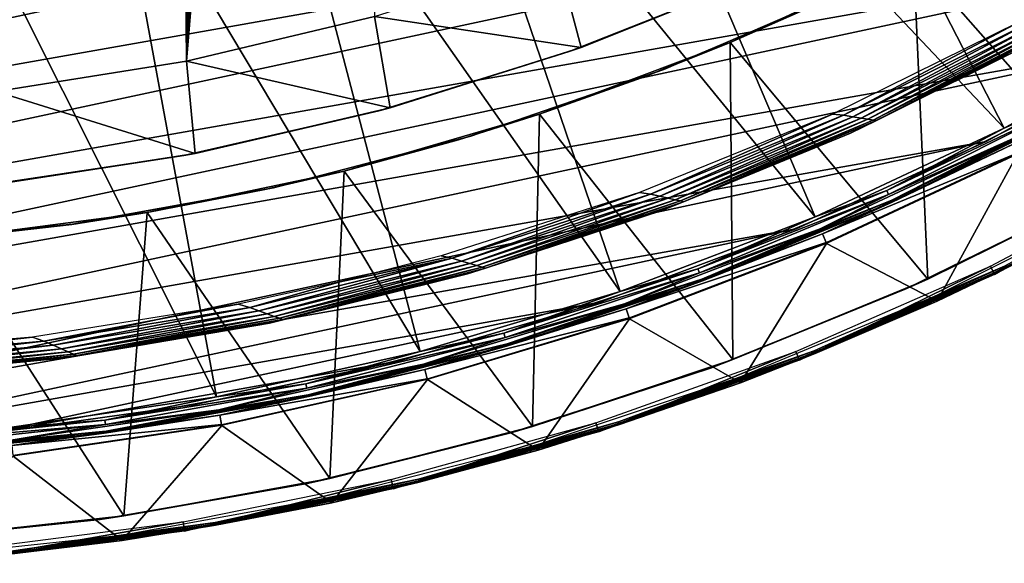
# Model space of a CAD drawing. Header units: millimetres. Extents: x -30.2 to 31.1, y -30.2 to 31.4.
# Tile 30 of 70: x 3.3 to 13.2, y -30.2 to -24.7. Entities that reach past the tile are written whole.
import ezdxf

# ---------------------------------------------------------------- set-up
doc = ezdxf.new("R2010")
doc.units = ezdxf.units.MM
doc.header["$LTSCALE"] = 81.481481
for name, color, linetype in [('10', 7, 'CONTINUOUS'), ('12', 7, 'CONTINUOUS'), ('15', 7, 'CONTINUOUS'), ('16', 7, 'CONTINUOUS'), ('19', 7, 'CONTINUOUS'), ('21', 7, 'CONTINUOUS'), ('23', 7, 'CONTINUOUS'), ('24', 7, 'CONTINUOUS'), ('26', 7, 'CONTINUOUS'), ('33', 7, 'CONTINUOUS'), ('34', 7, 'CONTINUOUS'), ('36', 7, 'CONTINUOUS'), ('37', 7, 'CONTINUOUS'), ('39', 7, 'CONTINUOUS'), ('41', 7, 'CONTINUOUS'), ('44', 7, 'CONTINUOUS'), ('59', 7, 'CONTINUOUS'), ('60', 7, 'CONTINUOUS')]:
    doc.layers.add(name, color=color, linetype=linetype)

msp = doc.modelspace()

# ---------------------------------------------------------------- linework, layer by layer
at = {"layer": '10', "color": 251, "linetype": 'Continuous', "true_color": 0x4c4c4c}
for points in [[(10.6051, -20.627, 6.367), (15.0875, -24.7219, 6.0125), (12.0824, -19.7978, 6.367), (10.6051, -20.627, 6.367)], [(15.0875, -24.7219, 6.0125), (16.8519, -23.5546, 6.0125), (12.0824, -19.7978, 6.367), (15.0875, -24.7219, 6.0125)], [(9.0711, -21.3461, 6.367), (13.2427, -25.7572, 6.0125), (10.6051, -20.627, 6.367), (9.0711, -21.3461, 6.367)], [(13.2427, -25.7572, 6.0125), (15.0875, -24.7219, 6.0125), (10.6051, -20.627, 6.367), (13.2427, -25.7572, 6.0125)], [(7.4887, -21.9513, 6.367), (11.3272, -26.6552, 6.0125), (9.0711, -21.3461, 6.367), (7.4887, -21.9513, 6.367)], [(11.3272, -26.6552, 6.0125), (13.2427, -25.7572, 6.0125), (9.0711, -21.3461, 6.367), (11.3272, -26.6552, 6.0125)], [(5.8664, -22.4394, 6.367), (9.3513, -27.4109, 6.0125), (7.4887, -21.9513, 6.367), (5.8664, -22.4394, 6.367)], [(9.3513, -27.4109, 6.0125), (11.3272, -26.6552, 6.0125), (7.4887, -21.9513, 6.367), (9.3513, -27.4109, 6.0125)], [(4.2128, -22.8077, 6.367), (7.3255, -28.0204, 6.0125), (5.8664, -22.4394, 6.367), (4.2128, -22.8077, 6.367)], [(7.3255, -28.0204, 6.0125), (9.3513, -27.4109, 6.0125), (5.8664, -22.4394, 6.367), (7.3255, -28.0204, 6.0125)], [(2.5367, -23.0544, 6.367), (5.2606, -28.4804, 6.0125), (4.2128, -22.8077, 6.367), (2.5367, -23.0544, 6.367)], [(5.2606, -28.4804, 6.0125), (7.3255, -28.0204, 6.0125), (4.2128, -22.8077, 6.367), (5.2606, -28.4804, 6.0125)], [(3.1676, -28.7884, 6.0125), (5.2606, -28.4804, 6.0125), (2.5367, -23.0544, 6.367), (3.1676, -28.7884, 6.0125)]]:
    msp.add_3dface(points, dxfattribs=at)
at = {"layer": '12', "color": 251, "linetype": 'Continuous', "true_color": 0x4c4c4c}
for points in [[(11.4001, -26.8267, 5.8165), (13.3727, -26.0101, 0.2035), (13.3279, -25.923, 5.8165), (11.4001, -26.8267, 5.8165)], [(11.4384, -26.9169, 0.2035), (13.3727, -26.0101, 0.2035), (11.4001, -26.8267, 5.8165), (11.4384, -26.9169, 0.2035)], [(9.4115, -27.5873, 5.8165), (11.4384, -26.9169, 0.2035), (11.4001, -26.8267, 5.8165), (9.4115, -27.5873, 5.8165)], [(9.4431, -27.68, 0.2035), (11.4384, -26.9169, 0.2035), (9.4115, -27.5873, 5.8165), (9.4431, -27.68, 0.2035)], [(7.3726, -28.2007, 5.8165), (9.4431, -27.68, 0.2035), (9.4115, -27.5873, 5.8165), (7.3726, -28.2007, 5.8165)], [(7.3974, -28.2955, 0.2035), (9.4431, -27.68, 0.2035), (7.3726, -28.2007, 5.8165), (7.3974, -28.2955, 0.2035)], [(5.2944, -28.6636, 5.8165), (7.3974, -28.2955, 0.2035), (7.3726, -28.2007, 5.8165), (5.2944, -28.6636, 5.8165)], [(5.3122, -28.76, 0.2035), (7.3974, -28.2955, 0.2035), (5.2944, -28.6636, 5.8165), (5.3122, -28.76, 0.2035)], [(3.188, -28.9736, 5.8165), (5.3122, -28.76, 0.2035), (5.2944, -28.6636, 5.8165), (3.188, -28.9736, 5.8165)], [(3.1987, -29.071, 0.2035), (5.3122, -28.76, 0.2035), (3.188, -28.9736, 5.8165), (3.1987, -29.071, 0.2035)]]:
    msp.add_3dface(points, dxfattribs=at)
at = {"layer": '15', "color": 251, "linetype": 'Continuous', "true_color": 0x4c4c4c}
for points in [[(15.0875, -24.7219, 6.0125), (13.2427, -25.7572, 6.0125), (13.9033, -25.462, 6.0031), (15.0875, -24.7219, 6.0125)], [(13.9033, -25.462, 6.0031), (13.2427, -25.7572, 6.0125), (12.0514, -26.389, 6.0031), (13.9033, -25.462, 6.0031)], [(13.9033, -25.462, 6.0031), (12.0514, -26.389, 6.0031), (13.9247, -25.5013, 5.9821), (13.9033, -25.462, 6.0031)], [(13.9247, -25.5013, 5.9821), (12.0514, -26.389, 6.0031), (12.07, -26.4297, 5.9821), (13.9247, -25.5013, 5.9821)], [(13.9247, -25.5013, 5.9821), (12.07, -26.4297, 5.9821), (13.3028, -25.874, 5.9508), (13.9247, -25.5013, 5.9821)], [(13.2427, -25.7572, 6.0125), (11.3272, -26.6552, 6.0125), (12.0514, -26.389, 6.0031), (13.2427, -25.7572, 6.0125)], [(13.3028, -25.874, 5.9508), (12.07, -26.4297, 5.9821), (11.3786, -26.7761, 5.9508), (13.3028, -25.874, 5.9508)], [(12.0514, -26.389, 6.0031), (11.3272, -26.6552, 6.0125), (10.1382, -27.1815, 6.0031), (12.0514, -26.389, 6.0031)], [(12.0514, -26.389, 6.0031), (10.1382, -27.1815, 6.0031), (12.07, -26.4297, 5.9821), (12.0514, -26.389, 6.0031)], [(12.07, -26.4297, 5.9821), (10.1382, -27.1815, 6.0031), (10.1538, -27.2234, 5.9821), (12.07, -26.4297, 5.9821)], [(12.07, -26.4297, 5.9821), (10.1538, -27.2234, 5.9821), (11.3786, -26.7761, 5.9508), (12.07, -26.4297, 5.9821)], [(11.3272, -26.6552, 6.0125), (9.3513, -27.4109, 6.0125), (10.1382, -27.1815, 6.0031), (11.3272, -26.6552, 6.0125)], [(11.3786, -26.7761, 5.9508), (10.1538, -27.2234, 5.9821), (9.3937, -27.5352, 5.9508), (11.3786, -26.7761, 5.9508)], [(10.1382, -27.1815, 6.0031), (9.3513, -27.4109, 6.0125), (8.1732, -27.8355, 6.0031), (10.1382, -27.1815, 6.0031)], [(10.1382, -27.1815, 6.0031), (8.1732, -27.8355, 6.0031), (10.1538, -27.2234, 5.9821), (10.1382, -27.1815, 6.0031)], [(10.1538, -27.2234, 5.9821), (8.1732, -27.8355, 6.0031), (8.1858, -27.8784, 5.9821), (10.1538, -27.2234, 5.9821)], [(10.1538, -27.2234, 5.9821), (8.1858, -27.8784, 5.9821), (9.3937, -27.5352, 5.9508), (10.1538, -27.2234, 5.9821)], [(9.3513, -27.4109, 6.0125), (7.3255, -28.0204, 6.0125), (8.1732, -27.8355, 6.0031), (9.3513, -27.4109, 6.0125)], [(9.3937, -27.5352, 5.9508), (8.1858, -27.8784, 5.9821), (7.3587, -28.1475, 5.9508), (9.3937, -27.5352, 5.9508)], [(8.1732, -27.8355, 6.0031), (7.3255, -28.0204, 6.0125), (6.1666, -28.3476, 6.0031), (8.1732, -27.8355, 6.0031)], [(8.1732, -27.8355, 6.0031), (6.1666, -28.3476, 6.0031), (8.1858, -27.8784, 5.9821), (8.1732, -27.8355, 6.0031)], [(8.1858, -27.8784, 5.9821), (6.1666, -28.3476, 6.0031), (6.1762, -28.3913, 5.9821), (8.1858, -27.8784, 5.9821)], [(8.1858, -27.8784, 5.9821), (6.1762, -28.3913, 5.9821), (7.3587, -28.1475, 5.9508), (8.1858, -27.8784, 5.9821)], [(7.3255, -28.0204, 6.0125), (5.2606, -28.4804, 6.0125), (6.1666, -28.3476, 6.0031), (7.3255, -28.0204, 6.0125)], [(7.3587, -28.1475, 5.9508), (6.1762, -28.3913, 5.9821), (5.2844, -28.6095, 5.9508), (7.3587, -28.1475, 5.9508)], [(6.1666, -28.3476, 6.0031), (5.2606, -28.4804, 6.0125), (4.1286, -28.7153, 6.0031), (6.1666, -28.3476, 6.0031)], [(6.1666, -28.3476, 6.0031), (4.1286, -28.7153, 6.0031), (6.1762, -28.3913, 5.9821), (6.1666, -28.3476, 6.0031)], [(6.1762, -28.3913, 5.9821), (4.1286, -28.7153, 6.0031), (4.135, -28.7596, 5.9821), (6.1762, -28.3913, 5.9821)], [(6.1762, -28.3913, 5.9821), (4.135, -28.7596, 5.9821), (5.2844, -28.6095, 5.9508), (6.1762, -28.3913, 5.9821)], [(5.2606, -28.4804, 6.0125), (3.1676, -28.7884, 6.0125), (4.1286, -28.7153, 6.0031), (5.2606, -28.4804, 6.0125)], [(5.2844, -28.6095, 5.9508), (4.135, -28.7596, 5.9821), (3.182, -28.9189, 5.9508), (5.2844, -28.6095, 5.9508)], [(4.1286, -28.7153, 6.0031), (3.1676, -28.7884, 6.0125), (2.0696, -28.9367, 6.0031), (4.1286, -28.7153, 6.0031)], [(4.1286, -28.7153, 6.0031), (2.0696, -28.9367, 6.0031), (4.135, -28.7596, 5.9821), (4.1286, -28.7153, 6.0031)], [(4.135, -28.7596, 5.9821), (2.0696, -28.9367, 6.0031), (2.0728, -28.9813, 5.9821), (4.135, -28.7596, 5.9821)], [(4.135, -28.7596, 5.9821), (2.0728, -28.9813, 5.9821), (3.182, -28.9189, 5.9508), (4.135, -28.7596, 5.9821)]]:
    msp.add_3dface(points, dxfattribs=at)
at = {"layer": '16', "color": 251, "linetype": 'Continuous', "true_color": 0x4c4c4c}
for points in [[(13.9571, -25.5605, 5.9111), (13.3028, -25.874, 5.9508), (12.0981, -26.491, 5.9111), (13.9571, -25.5605, 5.9111)], [(13.9661, -25.5769, 5.8653), (13.9571, -25.5605, 5.9111), (12.0981, -26.491, 5.9111), (13.9661, -25.5769, 5.8653)], [(12.1058, -26.5081, 5.8653), (13.9661, -25.5769, 5.8653), (12.0981, -26.491, 5.9111), (12.1058, -26.5081, 5.8653)], [(12.1058, -26.5081, 5.8653), (13.3279, -25.923, 5.8165), (13.9661, -25.5769, 5.8653), (12.1058, -26.5081, 5.8653)], [(13.3028, -25.874, 5.9508), (11.3786, -26.7761, 5.9508), (12.0981, -26.491, 5.9111), (13.3028, -25.874, 5.9508)], [(11.4001, -26.8267, 5.8165), (13.3279, -25.923, 5.8165), (12.1058, -26.5081, 5.8653), (11.4001, -26.8267, 5.8165)], [(12.0981, -26.491, 5.9111), (11.3786, -26.7761, 5.9508), (10.1774, -27.2866, 5.9111), (12.0981, -26.491, 5.9111)], [(12.1058, -26.5081, 5.8653), (12.0981, -26.491, 5.9111), (10.1774, -27.2866, 5.9111), (12.1058, -26.5081, 5.8653)], [(10.1839, -27.3042, 5.8653), (12.1058, -26.5081, 5.8653), (10.1774, -27.2866, 5.9111), (10.1839, -27.3042, 5.8653)], [(10.1839, -27.3042, 5.8653), (11.4001, -26.8267, 5.8165), (12.1058, -26.5081, 5.8653), (10.1839, -27.3042, 5.8653)], [(11.3786, -26.7761, 5.9508), (9.3937, -27.5352, 5.9508), (10.1774, -27.2866, 5.9111), (11.3786, -26.7761, 5.9508)], [(9.4115, -27.5873, 5.8165), (11.4001, -26.8267, 5.8165), (10.1839, -27.3042, 5.8653), (9.4115, -27.5873, 5.8165)], [(10.1774, -27.2866, 5.9111), (9.3937, -27.5352, 5.9508), (8.2048, -27.9431, 5.9111), (10.1774, -27.2866, 5.9111)], [(10.1839, -27.3042, 5.8653), (10.1774, -27.2866, 5.9111), (8.2048, -27.9431, 5.9111), (10.1839, -27.3042, 5.8653)], [(8.2101, -27.9611, 5.8653), (10.1839, -27.3042, 5.8653), (8.2048, -27.9431, 5.9111), (8.2101, -27.9611, 5.8653)], [(8.2101, -27.9611, 5.8653), (9.4115, -27.5873, 5.8165), (10.1839, -27.3042, 5.8653), (8.2101, -27.9611, 5.8653)], [(9.3937, -27.5352, 5.9508), (7.3587, -28.1475, 5.9508), (8.2048, -27.9431, 5.9111), (9.3937, -27.5352, 5.9508)], [(7.3726, -28.2007, 5.8165), (9.4115, -27.5873, 5.8165), (8.2101, -27.9611, 5.8653), (7.3726, -28.2007, 5.8165)], [(8.2048, -27.9431, 5.9111), (7.3587, -28.1475, 5.9508), (6.1905, -28.4573, 5.9111), (8.2048, -27.9431, 5.9111)], [(8.2101, -27.9611, 5.8653), (8.2048, -27.9431, 5.9111), (6.1905, -28.4573, 5.9111), (8.2101, -27.9611, 5.8653)], [(6.1945, -28.4756, 5.8653), (8.2101, -27.9611, 5.8653), (6.1905, -28.4573, 5.9111), (6.1945, -28.4756, 5.8653)], [(6.1945, -28.4756, 5.8653), (7.3726, -28.2007, 5.8165), (8.2101, -27.9611, 5.8653), (6.1945, -28.4756, 5.8653)], [(7.3587, -28.1475, 5.9508), (5.2844, -28.6095, 5.9508), (6.1905, -28.4573, 5.9111), (7.3587, -28.1475, 5.9508)], [(5.2944, -28.6636, 5.8165), (7.3726, -28.2007, 5.8165), (6.1945, -28.4756, 5.8653), (5.2944, -28.6636, 5.8165)], [(6.1905, -28.4573, 5.9111), (5.2844, -28.6095, 5.9508), (4.1446, -28.8264, 5.9111), (6.1905, -28.4573, 5.9111)], [(6.1945, -28.4756, 5.8653), (6.1905, -28.4573, 5.9111), (4.1446, -28.8264, 5.9111), (6.1945, -28.4756, 5.8653)], [(4.1473, -28.8449, 5.8653), (6.1945, -28.4756, 5.8653), (4.1446, -28.8264, 5.9111), (4.1473, -28.8449, 5.8653)], [(4.1473, -28.8449, 5.8653), (5.2944, -28.6636, 5.8165), (6.1945, -28.4756, 5.8653), (4.1473, -28.8449, 5.8653)], [(5.2844, -28.6095, 5.9508), (3.182, -28.9189, 5.9508), (4.1446, -28.8264, 5.9111), (5.2844, -28.6095, 5.9508)], [(3.188, -28.9736, 5.8165), (5.2944, -28.6636, 5.8165), (4.1473, -28.8449, 5.8653), (3.188, -28.9736, 5.8165)], [(4.1446, -28.8264, 5.9111), (3.182, -28.9189, 5.9508), (2.0776, -29.0486, 5.9111), (4.1446, -28.8264, 5.9111)], [(4.1473, -28.8449, 5.8653), (4.1446, -28.8264, 5.9111), (2.0776, -29.0486, 5.9111), (4.1473, -28.8449, 5.8653)], [(2.0789, -29.0673, 5.8653), (4.1473, -28.8449, 5.8653), (2.0776, -29.0486, 5.9111), (2.0789, -29.0673, 5.8653)], [(2.0789, -29.0673, 5.8653), (3.188, -28.9736, 5.8165), (4.1473, -28.8449, 5.8653), (2.0789, -29.0673, 5.8653)]]:
    msp.add_3dface(points, dxfattribs=at)
at = {"layer": '19', "color": 4, "linetype": 'Continuous'}
for points in [[(13.3773, -26.019, -0.1933), (11.4423, -26.9261, -0.1933), (12.5634, -27.5101, -29.7933), (13.3773, -26.019, -0.1933)], [(14.494, -26.5437, -29.7933), (13.3773, -26.019, -0.1933), (12.5634, -27.5101, -29.7933), (14.494, -26.5437, -29.7933)], [(11.4423, -26.9261, -0.1933), (9.4463, -27.6895, -0.1933), (10.5689, -28.3363, -29.7933), (11.4423, -26.9261, -0.1933)], [(12.5634, -27.5101, -29.7933), (11.4423, -26.9261, -0.1933), (10.5689, -28.3363, -29.7933), (12.5634, -27.5101, -29.7933)], [(9.4463, -27.6895, -0.1933), (7.3999, -28.3051, -0.1933), (8.5205, -29.0181, -29.7933), (9.4463, -27.6895, -0.1933)], [(10.5689, -28.3363, -29.7933), (9.4463, -27.6895, -0.1933), (8.5205, -29.0181, -29.7933), (10.5689, -28.3363, -29.7933)], [(7.3999, -28.3051, -0.1933), (5.314, -28.7698, -0.1933), (6.4286, -29.552, -29.7933), (7.3999, -28.3051, -0.1933)], [(8.5205, -29.0181, -29.7933), (7.3999, -28.3051, -0.1933), (6.4286, -29.552, -29.7933), (8.5205, -29.0181, -29.7933)], [(5.314, -28.7698, -0.1933), (3.1998, -29.0809, -0.1933), (4.304, -29.9353, -29.7933), (5.314, -28.7698, -0.1933)], [(6.4286, -29.552, -29.7933), (5.314, -28.7698, -0.1933), (4.304, -29.9353, -29.7933), (6.4286, -29.552, -29.7933)], [(4.304, -29.9353, -29.7933), (3.1998, -29.0809, -0.1933), (2.1575, -30.1661, -29.7933), (4.304, -29.9353, -29.7933)]]:
    msp.add_3dface(points, dxfattribs=at)
at = {"layer": '21', "color": 4, "linetype": 'Continuous'}
for points in [[(12.5401, -27.459, -29.939), (14.4671, -26.4945, -29.939), (13.244, -27.1542, -29.9076), (12.5401, -27.459, -29.939)], [(14.494, -26.5437, -29.7933), (12.5634, -27.5101, -29.7933), (13.2565, -27.1799, -29.8332), (14.494, -26.5437, -29.7933)], [(11.3175, -28.0119, -29.9076), (12.5401, -27.459, -29.939), (13.244, -27.1542, -29.9076), (11.3175, -28.0119, -29.9076)], [(11.3175, -28.0119, -29.9076), (13.244, -27.1542, -29.9076), (11.3243, -28.0286, -29.8719), (11.3175, -28.0119, -29.9076)], [(11.3243, -28.0286, -29.8719), (13.244, -27.1542, -29.9076), (13.2519, -27.1704, -29.8719), (11.3243, -28.0286, -29.8719)], [(11.3283, -28.0385, -29.8332), (11.3243, -28.0286, -29.8719), (13.2519, -27.1704, -29.8719), (11.3283, -28.0385, -29.8332)], [(13.2565, -27.1799, -29.8332), (11.3283, -28.0385, -29.8332), (13.2519, -27.1704, -29.8719), (13.2565, -27.1799, -29.8332)], [(13.2565, -27.1799, -29.8332), (12.5634, -27.5101, -29.7933), (11.3283, -28.0385, -29.8332), (13.2565, -27.1799, -29.8332)], [(10.5493, -28.2837, -29.939), (12.5401, -27.459, -29.939), (11.3175, -28.0119, -29.9076), (10.5493, -28.2837, -29.939)], [(12.5634, -27.5101, -29.7933), (10.5689, -28.3363, -29.7933), (11.3283, -28.0385, -29.8332), (12.5634, -27.5101, -29.7933)], [(9.336, -28.7331, -29.9076), (10.5493, -28.2837, -29.939), (11.3175, -28.0119, -29.9076), (9.336, -28.7331, -29.9076)], [(9.336, -28.7331, -29.9076), (11.3175, -28.0119, -29.9076), (9.3415, -28.7503, -29.8719), (9.336, -28.7331, -29.9076)], [(9.3415, -28.7503, -29.8719), (11.3175, -28.0119, -29.9076), (11.3243, -28.0286, -29.8719), (9.3415, -28.7503, -29.8719)], [(9.3448, -28.7604, -29.8332), (9.3415, -28.7503, -29.8719), (11.3243, -28.0286, -29.8719), (9.3448, -28.7604, -29.8332)], [(11.3283, -28.0385, -29.8332), (9.3448, -28.7604, -29.8332), (11.3243, -28.0286, -29.8719), (11.3283, -28.0385, -29.8332)], [(11.3283, -28.0385, -29.8332), (10.5689, -28.3363, -29.7933), (9.3448, -28.7604, -29.8332), (11.3283, -28.0385, -29.8332)], [(8.5047, -28.9642, -29.939), (10.5493, -28.2837, -29.939), (9.336, -28.7331, -29.9076), (8.5047, -28.9642, -29.939)], [(10.5689, -28.3363, -29.7933), (8.5205, -29.0181, -29.7933), (9.3448, -28.7604, -29.8332), (10.5689, -28.3363, -29.7933)], [(7.3089, -29.3144, -29.9076), (8.5047, -28.9642, -29.939), (9.336, -28.7331, -29.9076), (7.3089, -29.3144, -29.9076)], [(7.3089, -29.3144, -29.9076), (9.336, -28.7331, -29.9076), (7.3133, -29.3319, -29.8719), (7.3089, -29.3144, -29.9076)], [(7.3133, -29.3319, -29.8719), (9.336, -28.7331, -29.9076), (9.3415, -28.7503, -29.8719), (7.3133, -29.3319, -29.8719)], [(7.3158, -29.3422, -29.8332), (7.3133, -29.3319, -29.8719), (9.3415, -28.7503, -29.8719), (7.3158, -29.3422, -29.8332)], [(9.3448, -28.7604, -29.8332), (7.3158, -29.3422, -29.8332), (9.3415, -28.7503, -29.8719), (9.3448, -28.7604, -29.8332)], [(9.3448, -28.7604, -29.8332), (8.5205, -29.0181, -29.7933), (7.3158, -29.3422, -29.8332), (9.3448, -28.7604, -29.8332)], [(6.4167, -29.4971, -29.939), (8.5047, -28.9642, -29.939), (7.3089, -29.3144, -29.9076), (6.4167, -29.4971, -29.939)], [(8.5205, -29.0181, -29.7933), (6.4286, -29.552, -29.7933), (7.3158, -29.3422, -29.8332), (8.5205, -29.0181, -29.7933)], [(5.2462, -29.7528, -29.9076), (6.4167, -29.4971, -29.939), (7.3089, -29.3144, -29.9076), (5.2462, -29.7528, -29.9076)], [(5.2462, -29.7528, -29.9076), (7.3089, -29.3144, -29.9076), (5.2494, -29.7706, -29.8719), (5.2462, -29.7528, -29.9076)], [(5.2494, -29.7706, -29.8719), (7.3089, -29.3144, -29.9076), (7.3133, -29.3319, -29.8719), (5.2494, -29.7706, -29.8719)], [(5.2512, -29.781, -29.8332), (5.2494, -29.7706, -29.8719), (7.3133, -29.3319, -29.8719), (5.2512, -29.781, -29.8332)], [(7.3158, -29.3422, -29.8332), (5.2512, -29.781, -29.8332), (7.3133, -29.3319, -29.8719), (7.3158, -29.3422, -29.8332)], [(7.3158, -29.3422, -29.8332), (6.4286, -29.552, -29.7933), (5.2512, -29.781, -29.8332), (7.3158, -29.3422, -29.8332)], [(4.2961, -29.8797, -29.939), (6.4167, -29.4971, -29.939), (5.2462, -29.7528, -29.9076), (4.2961, -29.8797, -29.939)], [(6.4286, -29.552, -29.7933), (4.304, -29.9353, -29.7933), (5.2512, -29.781, -29.8332), (6.4286, -29.552, -29.7933)], [(3.158, -30.0463, -29.9076), (4.2961, -29.8797, -29.939), (5.2462, -29.7528, -29.9076), (3.158, -30.0463, -29.9076)], [(3.158, -30.0463, -29.9076), (5.2462, -29.7528, -29.9076), (3.1599, -30.0643, -29.8719), (3.158, -30.0463, -29.9076)], [(3.1599, -30.0643, -29.8719), (5.2462, -29.7528, -29.9076), (5.2494, -29.7706, -29.8719), (3.1599, -30.0643, -29.8719)], [(3.161, -30.0748, -29.8332), (3.1599, -30.0643, -29.8719), (5.2494, -29.7706, -29.8719), (3.161, -30.0748, -29.8332)], [(5.2512, -29.781, -29.8332), (3.161, -30.0748, -29.8332), (5.2494, -29.7706, -29.8719), (5.2512, -29.781, -29.8332)], [(5.2512, -29.781, -29.8332), (4.304, -29.9353, -29.7933), (3.161, -30.0748, -29.8332), (5.2512, -29.781, -29.8332)], [(2.1535, -30.1101, -29.939), (4.2961, -29.8797, -29.939), (3.158, -30.0463, -29.9076), (2.1535, -30.1101, -29.939)], [(4.304, -29.9353, -29.7933), (2.1575, -30.1661, -29.7933), (3.161, -30.0748, -29.8332), (4.304, -29.9353, -29.7933)]]:
    msp.add_3dface(points, dxfattribs=at)
at = {"layer": '23', "color": 4, "linetype": 'Continuous'}
for points in [[(6.8626, -24.6253, -2), (8.7158, -24.0329, -2), (8.9567, -24.9383, -30), (6.8626, -24.6253, -2)], [(8.9567, -24.9383, -30), (8.7158, -24.0329, -2), (10.8395, -24.1794, -30), (8.9567, -24.9383, -30)], [(4.9565, -25.0791, -2), (6.8626, -24.6253, -2), (7.0215, -25.5507, -30), (4.9565, -25.0791, -2)], [(7.0215, -25.5507, -30), (6.8626, -24.6253, -2), (8.9567, -24.9383, -30), (7.0215, -25.5507, -30)], [(3.0282, -25.3843, -2), (4.9565, -25.0791, -2), (5.045, -26.0132, -30), (3.0282, -25.3843, -2)], [(5.045, -26.0132, -30), (4.9565, -25.0791, -2), (7.0215, -25.5507, -30), (5.045, -26.0132, -30)], [(3.0389, -26.3231, -30), (3.0282, -25.3843, -2), (5.045, -26.0132, -30), (3.0389, -26.3231, -30)]]:
    msp.add_3dface(points, dxfattribs=at)
at = {"layer": '24', "color": 4, "linetype": 'Continuous'}
for points in [[(6.8626, -24.6253, -2), (4.9565, -25.0791, -2), (6.6217, -4.9114, -2), (6.8626, -24.6253, -2)], [(6.6217, -4.9114, -2), (4.9565, -25.0791, -2), (6.0618, -5.5861, -2), (6.6217, -4.9114, -2)], [(6.0618, -5.5861, -2), (4.9565, -25.0791, -2), (5.447, -6.1926, -2), (6.0618, -5.5861, -2)], [(5.447, -6.1926, -2), (4.9565, -25.0791, -2), (4.7913, -6.7159, -2), (5.447, -6.1926, -2)], [(4.9565, -25.0791, -2), (3.0282, -25.3843, -2), (4.7913, -6.7159, -2), (4.9565, -25.0791, -2)], [(4.7913, -6.7159, -2), (3.0282, -25.3843, -2), (4.0716, -7.172, -2), (4.7913, -6.7159, -2)], [(4.0716, -7.172, -2), (3.0282, -25.3843, -2), (3.2998, -7.5572, -2), (4.0716, -7.172, -2)], [(3.2998, -7.5572, -2), (3.0282, -25.3843, -2), (2.4974, -7.8616, -2), (3.2998, -7.5572, -2)]]:
    msp.add_3dface(points, dxfattribs=at)
at = {"layer": '26', "color": 4, "linetype": 'Continuous'}
for points in [[(8.8351, -24.9816, -32.8), (8.9567, -24.9383, -30), (10.7077, -24.2381, -32.8), (8.8351, -24.9816, -32.8)], [(8.9567, -24.9383, -30), (10.8395, -24.1794, -30), (10.7077, -24.2381, -32.8), (8.9567, -24.9383, -30)], [(7.0215, -25.5507, -30), (8.9567, -24.9383, -30), (8.8351, -24.9816, -32.8), (7.0215, -25.5507, -30)], [(6.9055, -25.5823, -32.8), (7.0215, -25.5507, -30), (8.8351, -24.9816, -32.8), (6.9055, -25.5823, -32.8)], [(4.9306, -26.0351, -32.8), (5.045, -26.0132, -30), (6.9055, -25.5823, -32.8), (4.9306, -26.0351, -32.8)], [(5.045, -26.0132, -30), (7.0215, -25.5507, -30), (6.9055, -25.5823, -32.8), (5.045, -26.0132, -30)], [(2.9277, -26.3357, -32.8), (3.0389, -26.3231, -30), (4.9306, -26.0351, -32.8), (2.9277, -26.3357, -32.8)], [(3.0389, -26.3231, -30), (5.045, -26.0132, -30), (4.9306, -26.0351, -32.8), (3.0389, -26.3231, -30)]]:
    msp.add_3dface(points, dxfattribs=at)
at = {"layer": '33', "color": 251, "linetype": 'Continuous', "true_color": 0x4c4c4c}
for points in [[(13.1027, -27.1535, -35.7544), (15.0064, -26.1496, -35.7544), (13.1448, -27.2408, -30.2035), (13.1027, -27.1535, -35.7544)], [(13.1448, -27.2408, -30.2035), (15.0064, -26.1496, -35.7544), (15.0546, -26.2337, -30.2035), (13.1448, -27.2408, -30.2035)], [(11.1322, -28.0191, -35.7544), (13.1027, -27.1535, -35.7544), (11.168, -28.1091, -30.2035), (11.1322, -28.0191, -35.7544)], [(11.168, -28.1091, -30.2035), (13.1027, -27.1535, -35.7544), (13.1448, -27.2408, -30.2035), (11.168, -28.1091, -30.2035)], [(9.105, -28.7419, -35.7544), (11.1322, -28.0191, -35.7544), (9.1342, -28.8342, -30.2035), (9.105, -28.7419, -35.7544)], [(9.1342, -28.8342, -30.2035), (11.1322, -28.0191, -35.7544), (11.168, -28.1091, -30.2035), (9.1342, -28.8342, -30.2035)], [(7.0314, -29.3182, -35.7544), (9.105, -28.7419, -35.7544), (7.054, -29.4124, -30.2035), (7.0314, -29.3182, -35.7544)], [(7.054, -29.4124, -30.2035), (9.105, -28.7419, -35.7544), (9.1342, -28.8342, -30.2035), (7.054, -29.4124, -30.2035)], [(4.9219, -29.7451, -35.7544), (7.0314, -29.3182, -35.7544), (4.9377, -29.8407, -30.2035), (4.9219, -29.7451, -35.7544)], [(4.9377, -29.8407, -30.2035), (7.0314, -29.3182, -35.7544), (7.054, -29.4124, -30.2035), (4.9377, -29.8407, -30.2035)], [(2.7874, -30.0204, -35.7544), (4.9219, -29.7451, -35.7544), (2.7963, -30.1169, -30.2035), (2.7874, -30.0204, -35.7544)], [(2.7963, -30.1169, -30.2035), (4.9219, -29.7451, -35.7544), (4.9377, -29.8407, -30.2035), (2.7963, -30.1169, -30.2035)]]:
    msp.add_3dface(points, dxfattribs=at)
at = {"layer": '34', "color": 251, "linetype": 'Continuous', "true_color": 0x4c4c4c}
for points in [[(11.504, -25.6161, -34.2), (11.6155, -25.6262, -34.1939), (13.3956, -24.6797, -34.2), (11.504, -25.6161, -34.2)], [(11.6155, -25.6262, -34.1939), (13.5053, -24.6825, -34.1939), (13.3956, -24.6797, -34.2), (11.6155, -25.6262, -34.1939)], [(13.5053, -24.6825, -34.1939), (11.6155, -25.6262, -34.1939), (11.7084, -25.6414, -34.1758), (13.5053, -24.6825, -34.1939)], [(13.5972, -24.6918, -34.1758), (13.5053, -24.6825, -34.1939), (11.7084, -25.6414, -34.1758), (13.5972, -24.6918, -34.1758)], [(13.5972, -24.6918, -34.1758), (11.7084, -25.6414, -34.1758), (11.7919, -25.655, -34.1465), (13.5972, -24.6918, -34.1758)], [(13.6797, -24.7001, -34.1465), (13.5972, -24.6918, -34.1758), (11.7919, -25.655, -34.1465), (13.6797, -24.7001, -34.1465)], [(13.6797, -24.7001, -34.1465), (11.7919, -25.655, -34.1465), (11.8613, -25.6665, -34.1077), (13.6797, -24.7001, -34.1465)], [(13.7483, -24.7072, -34.1077), (13.6797, -24.7001, -34.1465), (11.8613, -25.6665, -34.1077), (13.7483, -24.7072, -34.1077)], [(13.7483, -24.7072, -34.1077), (11.8613, -25.6665, -34.1077), (11.914, -25.6751, -34.0611), (13.7483, -24.7072, -34.1077)], [(13.8005, -24.7124, -34.0611), (13.7483, -24.7072, -34.1077), (11.914, -25.6751, -34.0611), (13.8005, -24.7124, -34.0611)], [(13.8005, -24.7124, -34.0611), (11.914, -25.6751, -34.0611), (11.9469, -25.6808, -34.009), (13.8005, -24.7124, -34.0611)], [(13.833, -24.7159, -34.009), (13.8005, -24.7124, -34.0611), (11.9469, -25.6808, -34.009), (13.833, -24.7159, -34.009)], [(13.833, -24.7159, -34.009), (11.9469, -25.6808, -34.009), (13.5377, -24.8869, -33.9544), (13.833, -24.7159, -34.009)], [(13.5377, -24.8869, -33.9544), (11.9469, -25.6808, -34.009), (11.6858, -25.8083, -33.9544), (13.5377, -24.8869, -33.9544)], [(9.5472, -26.4079, -34.2), (9.6602, -26.4254, -34.1939), (11.504, -25.6161, -34.2), (9.5472, -26.4079, -34.2)], [(9.6602, -26.4254, -34.1939), (11.6155, -25.6262, -34.1939), (11.504, -25.6161, -34.2), (9.6602, -26.4254, -34.1939)], [(11.6155, -25.6262, -34.1939), (9.6602, -26.4254, -34.1939), (9.7538, -26.4468, -34.1758), (11.6155, -25.6262, -34.1939)], [(11.7084, -25.6414, -34.1758), (11.6155, -25.6262, -34.1939), (9.7538, -26.4468, -34.1758), (11.7084, -25.6414, -34.1758)], [(11.7084, -25.6414, -34.1758), (9.7538, -26.4468, -34.1758), (9.8379, -26.4659, -34.1465), (11.7084, -25.6414, -34.1758)], [(11.7919, -25.655, -34.1465), (11.7084, -25.6414, -34.1758), (9.8379, -26.4659, -34.1465), (11.7919, -25.655, -34.1465)], [(11.7919, -25.655, -34.1465), (9.8379, -26.4659, -34.1465), (9.9077, -26.482, -34.1077), (11.7919, -25.655, -34.1465)], [(11.8613, -25.6665, -34.1077), (11.7919, -25.655, -34.1465), (9.9077, -26.482, -34.1077), (11.8613, -25.6665, -34.1077)], [(11.8613, -25.6665, -34.1077), (9.9077, -26.482, -34.1077), (9.9609, -26.4941, -34.0611), (11.8613, -25.6665, -34.1077)], [(11.914, -25.6751, -34.0611), (11.8613, -25.6665, -34.1077), (9.9609, -26.4941, -34.0611), (11.914, -25.6751, -34.0611)], [(11.914, -25.6751, -34.0611), (9.9609, -26.4941, -34.0611), (9.994, -26.5019, -34.009), (11.914, -25.6751, -34.0611)], [(11.9469, -25.6808, -34.009), (11.914, -25.6751, -34.0611), (9.994, -26.5019, -34.009), (11.9469, -25.6808, -34.009)], [(11.9469, -25.6808, -34.009), (9.994, -26.5019, -34.009), (11.6858, -25.8083, -33.9544), (11.9469, -25.6808, -34.009)], [(11.6858, -25.8083, -33.9544), (9.994, -26.5019, -34.009), (9.7717, -26.5922, -33.9544), (11.6858, -25.8083, -33.9544)], [(7.5362, -27.0506, -34.2), (7.6505, -27.0756, -34.1939), (9.5472, -26.4079, -34.2), (7.5362, -27.0506, -34.2)], [(7.6505, -27.0756, -34.1939), (9.6602, -26.4254, -34.1939), (9.5472, -26.4079, -34.2), (7.6505, -27.0756, -34.1939)], [(9.6602, -26.4254, -34.1939), (7.6505, -27.0756, -34.1939), (7.7443, -27.1034, -34.1758), (9.6602, -26.4254, -34.1939)], [(9.7538, -26.4468, -34.1758), (9.6602, -26.4254, -34.1939), (7.7443, -27.1034, -34.1758), (9.7538, -26.4468, -34.1758)], [(9.7538, -26.4468, -34.1758), (7.7443, -27.1034, -34.1758), (7.8287, -27.1282, -34.1465), (9.7538, -26.4468, -34.1758)], [(9.8379, -26.4659, -34.1465), (9.7538, -26.4468, -34.1758), (7.8287, -27.1282, -34.1465), (9.8379, -26.4659, -34.1465)], [(9.8379, -26.4659, -34.1465), (7.8287, -27.1282, -34.1465), (7.8987, -27.1491, -34.1077), (9.8379, -26.4659, -34.1465)], [(9.9077, -26.482, -34.1077), (9.8379, -26.4659, -34.1465), (7.8987, -27.1491, -34.1077), (9.9077, -26.482, -34.1077)], [(9.9077, -26.482, -34.1077), (7.8987, -27.1491, -34.1077), (7.9519, -27.1647, -34.0611), (9.9077, -26.482, -34.1077)], [(9.9609, -26.4941, -34.0611), (9.9077, -26.482, -34.1077), (7.9519, -27.1647, -34.0611), (9.9609, -26.4941, -34.0611)], [(9.9609, -26.4941, -34.0611), (7.9519, -27.1647, -34.0611), (7.9851, -27.1748, -34.009), (9.9609, -26.4941, -34.0611)], [(9.994, -26.5019, -34.009), (9.9609, -26.4941, -34.0611), (7.9851, -27.1748, -34.009), (9.994, -26.5019, -34.009)], [(9.994, -26.5019, -34.009), (7.9851, -27.1748, -34.009), (9.7717, -26.5922, -33.9544), (9.994, -26.5019, -34.009)], [(9.7717, -26.5922, -33.9544), (7.9851, -27.1748, -34.009), (7.8054, -27.2342, -33.9544), (9.7717, -26.5922, -33.9544)], [(5.5977, -27.5733, -34.1939), (7.6505, -27.0756, -34.1939), (6.5139, -27.3148, -34.2), (5.5977, -27.5733, -34.1939)], [(7.6505, -27.0756, -34.1939), (5.5977, -27.5733, -34.1939), (5.6913, -27.6076, -34.1758), (7.6505, -27.0756, -34.1939)], [(7.7443, -27.1034, -34.1758), (7.6505, -27.0756, -34.1939), (5.6913, -27.6076, -34.1758), (7.7443, -27.1034, -34.1758)], [(7.7443, -27.1034, -34.1758), (5.6913, -27.6076, -34.1758), (5.7755, -27.6382, -34.1465), (7.7443, -27.1034, -34.1758)], [(7.8287, -27.1282, -34.1465), (7.7443, -27.1034, -34.1758), (5.7755, -27.6382, -34.1465), (7.8287, -27.1282, -34.1465)], [(7.8287, -27.1282, -34.1465), (5.7755, -27.6382, -34.1465), (5.8453, -27.6639, -34.1077), (7.8287, -27.1282, -34.1465)], [(7.8987, -27.1491, -34.1077), (7.8287, -27.1282, -34.1465), (5.8453, -27.6639, -34.1077), (7.8987, -27.1491, -34.1077)], [(6.5139, -27.3148, -34.2), (7.6505, -27.0756, -34.1939), (7.5362, -27.0506, -34.2), (6.5139, -27.3148, -34.2)], [(7.8054, -27.2342, -33.9544), (5.9316, -27.6956, -34.009), (5.7975, -27.7312, -33.9544), (7.8054, -27.2342, -33.9544)], [(7.8987, -27.1491, -34.1077), (5.8453, -27.6639, -34.1077), (5.8985, -27.6833, -34.0611), (7.8987, -27.1491, -34.1077)], [(7.9519, -27.1647, -34.0611), (7.8987, -27.1491, -34.1077), (5.8985, -27.6833, -34.0611), (7.9519, -27.1647, -34.0611)], [(7.9519, -27.1647, -34.0611), (5.8985, -27.6833, -34.0611), (5.9316, -27.6956, -34.009), (7.9519, -27.1647, -34.0611)], [(7.9851, -27.1748, -34.009), (7.9519, -27.1647, -34.0611), (5.9316, -27.6956, -34.009), (7.9851, -27.1748, -34.009)], [(7.9851, -27.1748, -34.009), (5.9316, -27.6956, -34.009), (7.8054, -27.2342, -33.9544), (7.9851, -27.1748, -34.009)], [(5.4817, -27.5405, -34.2), (5.5977, -27.5733, -34.1939), (6.5139, -27.3148, -34.2), (5.4817, -27.5405, -34.2)], [(3.3974, -27.8745, -34.2), (3.5133, -27.9155, -34.1939), (5.4817, -27.5405, -34.2), (3.3974, -27.8745, -34.2)], [(3.5133, -27.9155, -34.1939), (5.5977, -27.5733, -34.1939), (5.4817, -27.5405, -34.2), (3.5133, -27.9155, -34.1939)], [(5.5977, -27.5733, -34.1939), (3.5133, -27.9155, -34.1939), (3.6063, -27.9565, -34.1758), (5.5977, -27.5733, -34.1939)], [(5.6913, -27.6076, -34.1758), (5.5977, -27.5733, -34.1939), (3.6063, -27.9565, -34.1758), (5.6913, -27.6076, -34.1758)], [(5.6913, -27.6076, -34.1758), (3.6063, -27.9565, -34.1758), (3.6899, -27.9931, -34.1465), (5.6913, -27.6076, -34.1758)], [(5.7755, -27.6382, -34.1465), (5.6913, -27.6076, -34.1758), (3.6899, -27.9931, -34.1465), (5.7755, -27.6382, -34.1465)], [(5.7755, -27.6382, -34.1465), (3.6899, -27.9931, -34.1465), (3.7592, -28.0237, -34.1077), (5.7755, -27.6382, -34.1465)], [(5.7975, -27.7312, -33.9544), (3.8449, -28.0615, -34.009), (3.7587, -28.0802, -33.9544), (5.7975, -27.7312, -33.9544)], [(5.8453, -27.6639, -34.1077), (5.7755, -27.6382, -34.1465), (3.7592, -28.0237, -34.1077), (5.8453, -27.6639, -34.1077)], [(5.8453, -27.6639, -34.1077), (3.7592, -28.0237, -34.1077), (3.812, -28.0468, -34.0611), (5.8453, -27.6639, -34.1077)], [(5.8985, -27.6833, -34.0611), (5.8453, -27.6639, -34.1077), (3.812, -28.0468, -34.0611), (5.8985, -27.6833, -34.0611)], [(5.8985, -27.6833, -34.0611), (3.812, -28.0468, -34.0611), (3.8449, -28.0615, -34.009), (5.8985, -27.6833, -34.0611)], [(5.9316, -27.6956, -34.009), (5.8985, -27.6833, -34.0611), (3.8449, -28.0615, -34.009), (5.9316, -27.6956, -34.009)], [(5.9316, -27.6956, -34.009), (3.8449, -28.0615, -34.009), (5.7975, -27.7312, -33.9544), (5.9316, -27.6956, -34.009)], [(1.3006, -28.0506, -34.2), (1.4091, -28.1004, -34.1939), (3.3974, -27.8745, -34.2), (1.3006, -28.0506, -34.2)], [(1.4091, -28.1004, -34.1939), (3.5133, -27.9155, -34.1939), (3.3974, -27.8745, -34.2), (1.4091, -28.1004, -34.1939)], [(3.5133, -27.9155, -34.1939), (1.4091, -28.1004, -34.1939), (1.5009, -28.1481, -34.1758), (3.5133, -27.9155, -34.1939)], [(3.6063, -27.9565, -34.1758), (3.5133, -27.9155, -34.1939), (1.5009, -28.1481, -34.1758), (3.6063, -27.9565, -34.1758)], [(3.6063, -27.9565, -34.1758), (1.5009, -28.1481, -34.1758), (1.5835, -28.1908, -34.1465), (3.6063, -27.9565, -34.1758)], [(3.6899, -27.9931, -34.1465), (3.6063, -27.9565, -34.1758), (1.5835, -28.1908, -34.1465), (3.6899, -27.9931, -34.1465)], [(3.6899, -27.9931, -34.1465), (1.5835, -28.1908, -34.1465), (1.652, -28.2264, -34.1077), (3.6899, -27.9931, -34.1465)], [(3.7592, -28.0237, -34.1077), (3.6899, -27.9931, -34.1465), (1.652, -28.2264, -34.1077), (3.7592, -28.0237, -34.1077)], [(3.7592, -28.0237, -34.1077), (1.652, -28.2264, -34.1077), (1.7042, -28.2534, -34.0611), (3.7592, -28.0237, -34.1077)], [(3.812, -28.0468, -34.0611), (3.7592, -28.0237, -34.1077), (1.7042, -28.2534, -34.0611), (3.812, -28.0468, -34.0611)], [(3.7587, -28.0802, -33.9544), (1.7367, -28.2704, -34.009), (1.7003, -28.2796, -33.9544), (3.7587, -28.0802, -33.9544)], [(3.812, -28.0468, -34.0611), (1.7042, -28.2534, -34.0611), (1.7367, -28.2704, -34.009), (3.812, -28.0468, -34.0611)], [(3.8449, -28.0615, -34.009), (3.812, -28.0468, -34.0611), (1.7367, -28.2704, -34.009), (3.8449, -28.0615, -34.009)], [(3.8449, -28.0615, -34.009), (1.7367, -28.2704, -34.009), (3.7587, -28.0802, -33.9544), (3.8449, -28.0615, -34.009)]]:
    msp.add_3dface(points, dxfattribs=at)
at = {"layer": '36', "color": 251, "linetype": 'Continuous', "true_color": 0x4c4c4c}
for points in [[(9.7943, -25.1609, -34.2), (11.6916, -24.3374, -34.2), (9.7943, -25.1609, -36), (9.7943, -25.1609, -34.2)], [(9.7943, -25.1609, -36), (11.6916, -24.3374, -34.2), (11.6916, -24.3374, -36), (9.7943, -25.1609, -36)], [(7.8395, -25.8369, -34.2), (9.7943, -25.1609, -34.2), (7.8395, -25.8369, -36), (7.8395, -25.8369, -34.2)], [(7.8395, -25.8369, -36), (9.7943, -25.1609, -34.2), (9.7943, -25.1609, -36), (7.8395, -25.8369, -36)], [(5.8387, -26.3611, -34.2), (7.8395, -25.8369, -34.2), (5.8387, -26.3611, -36), (5.8387, -26.3611, -34.2)], [(5.8387, -26.3611, -36), (7.8395, -25.8369, -34.2), (7.8395, -25.8369, -36), (5.8387, -26.3611, -36)], [(3.8036, -26.7307, -34.2), (5.8387, -26.3611, -34.2), (3.8036, -26.7307, -36), (3.8036, -26.7307, -34.2)], [(3.8036, -26.7307, -36), (5.8387, -26.3611, -34.2), (5.8387, -26.3611, -36), (3.8036, -26.7307, -36)], [(1.7462, -26.9435, -34.2), (3.8036, -26.7307, -34.2), (1.7462, -26.9435, -36), (1.7462, -26.9435, -34.2)], [(1.7462, -26.9435, -36), (3.8036, -26.7307, -34.2), (3.8036, -26.7307, -36), (1.7462, -26.9435, -36)]]:
    msp.add_3dface(points, dxfattribs=at)
at = {"layer": '37', "color": 251, "linetype": 'Continuous', "true_color": 0x4c4c4c}
for points in [[(14.3612, -26.3385, -236), (14.1533, -26.4515, -36), (12.4678, -27.2853, -236), (14.3612, -26.3385, -236)], [(14.1533, -26.4515, -36), (12.2403, -27.3893, -36), (12.4678, -27.2853, -236), (14.1533, -26.4515, -36)], [(12.4678, -27.2853, -236), (12.2403, -27.3893, -36), (10.4934, -28.1015, -236), (12.4678, -27.2853, -236)], [(12.2403, -27.3893, -36), (10.2679, -28.1881, -36), (10.4934, -28.1015, -236), (12.2403, -27.3893, -36)], [(10.4934, -28.1015, -236), (10.2679, -28.1881, -36), (8.4641, -28.7789, -236), (10.4934, -28.1015, -236)], [(10.2679, -28.1881, -36), (8.2446, -28.8449, -36), (8.4641, -28.7789, -236), (10.2679, -28.1881, -36)], [(8.4641, -28.7789, -236), (8.2446, -28.8449, -36), (6.4098, -29.3071, -236), (8.4641, -28.7789, -236)], [(8.2446, -28.8449, -36), (6.179, -29.3568, -36), (6.4098, -29.3071, -236), (8.2446, -28.8449, -36)], [(6.4098, -29.3071, -236), (6.179, -29.3568, -36), (4.3237, -29.685, -236), (6.4098, -29.3071, -236)], [(6.179, -29.3568, -36), (4.0813, -29.7211, -36), (4.3237, -29.685, -236), (6.179, -29.3568, -36)], [(4.0813, -29.7211, -36), (1.9626, -29.9357, -36), (2.1992, -29.9166, -236), (4.0813, -29.7211, -36)], [(4.3237, -29.685, -236), (4.0813, -29.7211, -36), (2.1992, -29.9166, -236), (4.3237, -29.685, -236)]]:
    msp.add_3dface(points, dxfattribs=at)
at = {"layer": '39', "color": 251, "linetype": 'Continuous', "true_color": 0x4c4c4c}
for points in [[(12.3218, -24.0242, -236), (10.465, -24.8879, -236), (11.4632, -24.4457, -36), (12.3218, -24.0242, -236)], [(11.4632, -24.4457, -36), (10.465, -24.8879, -236), (9.6142, -25.2303, -36), (11.4632, -24.4457, -36)], [(10.465, -24.8879, -236), (8.5325, -25.6138, -236), (9.6142, -25.2303, -36), (10.465, -24.8879, -236)], [(9.6142, -25.2303, -36), (8.5325, -25.6138, -236), (7.7127, -25.875, -36), (9.6142, -25.2303, -36)], [(8.5325, -25.6138, -236), (6.556, -26.1912, -236), (7.7127, -25.875, -36), (8.5325, -25.6138, -236)], [(7.7127, -25.875, -36), (6.556, -26.1912, -236), (5.7689, -26.3765, -36), (7.7127, -25.875, -36)], [(6.556, -26.1912, -236), (4.5577, -26.6116, -236), (5.7689, -26.3765, -36), (6.556, -26.1912, -236)], [(5.7689, -26.3765, -36), (4.5577, -26.6116, -236), (3.7942, -26.7321, -36), (5.7689, -26.3765, -36)], [(4.5577, -26.6116, -236), (2.5142, -26.8798, -236), (3.7942, -26.7321, -36), (4.5577, -26.6116, -236)], [(3.7942, -26.7321, -36), (2.5142, -26.8798, -236), (1.7994, -26.94, -36), (3.7942, -26.7321, -36)]]:
    msp.add_3dface(points, dxfattribs=at)
at = {"layer": '41', "color": 251, "linetype": 'Continuous', "true_color": 0x4c4c4c}
for points in [[(14.3612, -26.3385, -236), (12.3218, -24.0242, -236), (14.112, -23.0155, -236), (14.3612, -26.3385, -236)], [(12.4678, -27.2853, -236), (10.465, -24.8879, -236), (12.3218, -24.0242, -236), (12.4678, -27.2853, -236)], [(14.3612, -26.3385, -236), (12.4678, -27.2853, -236), (12.3218, -24.0242, -236), (14.3612, -26.3385, -236)], [(10.4934, -28.1015, -236), (8.5325, -25.6138, -236), (10.465, -24.8879, -236), (10.4934, -28.1015, -236)], [(12.4678, -27.2853, -236), (10.4934, -28.1015, -236), (10.465, -24.8879, -236), (12.4678, -27.2853, -236)], [(8.4641, -28.7789, -236), (6.556, -26.1912, -236), (8.5325, -25.6138, -236), (8.4641, -28.7789, -236)], [(10.4934, -28.1015, -236), (8.4641, -28.7789, -236), (8.5325, -25.6138, -236), (10.4934, -28.1015, -236)], [(6.4098, -29.3071, -236), (4.5577, -26.6116, -236), (6.556, -26.1912, -236), (6.4098, -29.3071, -236)], [(8.4641, -28.7789, -236), (6.4098, -29.3071, -236), (6.556, -26.1912, -236), (8.4641, -28.7789, -236)], [(4.3237, -29.685, -236), (2.5142, -26.8798, -236), (4.5577, -26.6116, -236), (4.3237, -29.685, -236)], [(6.4098, -29.3071, -236), (4.3237, -29.685, -236), (4.5577, -26.6116, -236), (6.4098, -29.3071, -236)], [(4.3237, -29.685, -236), (2.1992, -29.9166, -236), (2.5142, -26.8798, -236), (4.3237, -29.685, -236)]]:
    msp.add_3dface(points, dxfattribs=at)
at = {"layer": '44', "linetype": 'Continuous'}
for points in [[(-0.5997, -24.7427, -201), (12.4167, -21.41, -201), (-2.5391, -24.6194, -201), (-0.5997, -24.7427, -201)], [(10.6986, -22.3182, -201), (12.4167, -21.41, -201), (-0.5997, -24.7427, -201), (10.6986, -22.3182, -201)], [(1.3435, -24.7135, -201), (10.6986, -22.3182, -201), (-0.5997, -24.7427, -201), (1.3435, -24.7135, -201)], [(8.9146, -23.0888, -201), (10.6986, -22.3182, -201), (1.3435, -24.7135, -201), (8.9146, -23.0888, -201)], [(3.2783, -24.5319, -201), (8.9146, -23.0888, -201), (1.3435, -24.7135, -201), (3.2783, -24.5319, -201)]]:
    msp.add_3dface(points, dxfattribs=at)
at = {"layer": '59', "linetype": 'Continuous'}
for points in [[(-13.4606, -25.6868, -238), (-15.2998, -24.6357, -238), (22.8145, -17.9024, -238), (-13.4606, -25.6868, -238)], [(21.4469, -19.52, -238), (-13.4606, -25.6868, -238), (22.8145, -17.9024, -238), (21.4469, -19.52, -238)], [(-11.5497, -26.6008, -238), (-13.4606, -25.6868, -238), (21.4469, -19.52, -238), (-11.5497, -26.6008, -238)], [(19.9648, -21.0335, -238), (-11.5497, -26.6008, -238), (21.4469, -19.52, -238), (19.9648, -21.0335, -238)], [(-9.5771, -27.373, -238), (-11.5497, -26.6008, -238), (19.9648, -21.0335, -238), (-9.5771, -27.373, -238)], [(18.3763, -22.4346, -238), (-9.5771, -27.373, -238), (19.9648, -21.0335, -238), (18.3763, -22.4346, -238)], [(-7.5535, -27.999, -238), (-9.5771, -27.373, -238), (18.3763, -22.4346, -238), (-7.5535, -27.999, -238)], [(16.6895, -23.7162, -238), (-7.5535, -27.999, -238), (18.3763, -22.4346, -238), (16.6895, -23.7162, -238)], [(-5.4895, -28.4757, -238), (-7.5535, -27.999, -238), (16.6895, -23.7162, -238), (-5.4895, -28.4757, -238)], [(14.9139, -24.8712, -238), (-5.4895, -28.4757, -238), (16.6895, -23.7162, -238), (14.9139, -24.8712, -238)], [(-3.3964, -28.8004, -238), (-5.4895, -28.4757, -238), (14.9139, -24.8712, -238), (-3.3964, -28.8004, -238)], [(13.0586, -25.8935, -238), (-3.3964, -28.8004, -238), (14.9139, -24.8712, -238), (13.0586, -25.8935, -238)], [(-1.2849, -28.9715, -238), (-3.3964, -28.8004, -238), (13.0586, -25.8935, -238), (-1.2849, -28.9715, -238)], [(11.1337, -26.7776, -238), (-1.2849, -28.9715, -238), (13.0586, -25.8935, -238), (11.1337, -26.7776, -238)], [(0.8332, -28.988, -238), (-1.2849, -28.9715, -238), (11.1337, -26.7776, -238), (0.8332, -28.988, -238)], [(9.1493, -27.5189, -238), (0.8332, -28.988, -238), (11.1337, -26.7776, -238), (9.1493, -27.5189, -238)], [(2.9471, -28.8499, -238), (0.8332, -28.988, -238), (9.1493, -27.5189, -238), (2.9471, -28.8499, -238)], [(7.1162, -28.1133, -238), (2.9471, -28.8499, -238), (9.1493, -27.5189, -238), (7.1162, -28.1133, -238)], [(5.045, -28.5578, -238), (2.9471, -28.8499, -238), (7.1162, -28.1133, -238), (5.045, -28.5578, -238)]]:
    msp.add_3dface(points, dxfattribs=at)
at = {"layer": '60', "linetype": 'Continuous'}
for points in [[(13.0586, -25.8935, -238), (14.9139, -24.8712, -238), (13.0586, -25.8935, -236), (13.0586, -25.8935, -238)], [(13.0586, -25.8935, -236), (14.9139, -24.8712, -238), (14.9139, -24.8712, -236), (13.0586, -25.8935, -236)], [(11.1337, -26.7776, -238), (13.0586, -25.8935, -238), (11.1337, -26.7776, -236), (11.1337, -26.7776, -238)], [(11.1337, -26.7776, -236), (13.0586, -25.8935, -238), (13.0586, -25.8935, -236), (11.1337, -26.7776, -236)], [(9.1493, -27.5189, -238), (11.1337, -26.7776, -238), (9.1493, -27.5189, -236), (9.1493, -27.5189, -238)], [(9.1493, -27.5189, -236), (11.1337, -26.7776, -238), (11.1337, -26.7776, -236), (9.1493, -27.5189, -236)], [(7.1162, -28.1133, -238), (9.1493, -27.5189, -238), (7.1162, -28.1133, -236), (7.1162, -28.1133, -238)], [(7.1162, -28.1133, -236), (9.1493, -27.5189, -238), (9.1493, -27.5189, -236), (7.1162, -28.1133, -236)], [(5.045, -28.5578, -238), (7.1162, -28.1133, -238), (5.0451, -28.5578, -236), (5.045, -28.5578, -238)], [(5.0451, -28.5578, -236), (7.1162, -28.1133, -238), (7.1162, -28.1133, -236), (5.0451, -28.5578, -236)], [(2.9471, -28.8499, -238), (5.045, -28.5578, -238), (2.947, -28.8499, -236), (2.9471, -28.8499, -238)], [(2.947, -28.8499, -236), (5.045, -28.5578, -238), (5.0451, -28.5578, -236), (2.947, -28.8499, -236)]]:
    msp.add_3dface(points, dxfattribs=at)

doc.saveas('drawing.dxf')
